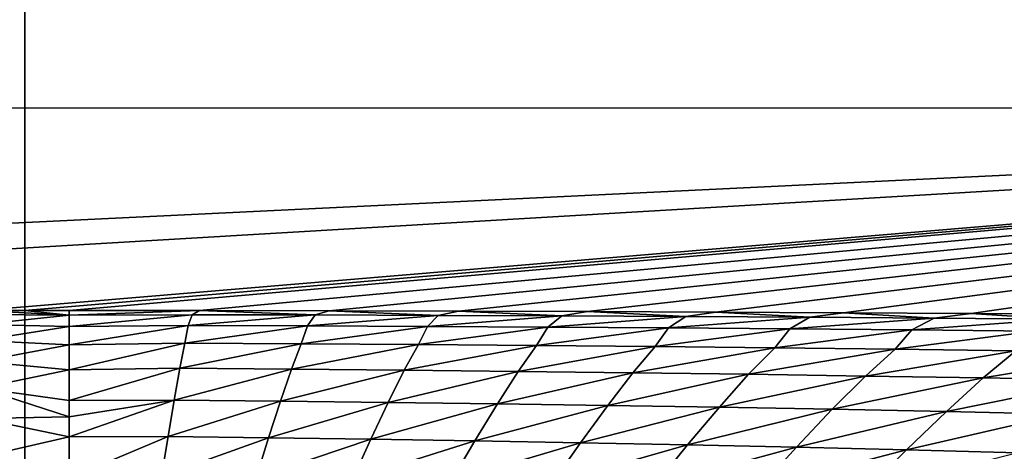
# Model space of a CAD drawing. Header units: metres. Extents: x -105 to 105, y -71 to 59.
# Tile 39 of 117: x -0.0012 to 0.2244, y -58.1848 to -58.086. Entities that reach past the tile are written whole.
import ezdxf

# ---------------------------------------------------------------- set-up
doc = ezdxf.new("R2010")
doc.units = ezdxf.units.M
doc.layers.add('solid_WAMAS_150_SW0001', color=7, linetype='CONTINUOUS')

msp = doc.modelspace()

# ---------------------------------------------------------------- linework, layer by layer
at = {"layer": 'solid_WAMAS_150_SW0001'}
for points in [[(-2.882664, -49.349998, 16.568638), (-2.881144, -66.428413, 16.56883), (0, -66.428406, 16.75)], [(0, -49.349998, 16.75), (-2.882664, -49.349998, 16.568638), (0, -66.428406, 16.75)], [(0, -49.349998, 16.75), (0, -66.428406, 16.75), (2.881112, -66.428406, 16.568834)], [(2.882664, -49.349998, 16.568638), (0, -49.349998, 16.75), (2.881112, -66.428406, 16.568834)], [(-0.542133, -58.106205, -58.635784), (-0.001346, -58.037113, -34.698738), (0.012598, -58.037113, -34.698727)], [(-0.542133, -58.106205, -58.635784), (0.012598, -58.037113, -34.698727), (0.542783, -58.106274, -58.635303)], [(0.542783, -58.106274, -58.635303), (0.012598, -58.037113, -34.698727), (1.382855, -58.079491, -34.722027)], [(-0.542133, -58.106205, -58.635784), (0.542783, -58.106274, -58.635303), (-0.502927, -58.156723, -82.569099)], [(0.542783, -58.106274, -58.635303), (-0.259504, -58.153587, -82.569412), (-0.502927, -58.156723, -82.569099)], [(0.542783, -58.106274, -58.635303), (-0.010163, -58.152554, -82.569565), (-0.259504, -58.153587, -82.569412)], [(0.542783, -58.106274, -58.635303), (0, -58.152554, -82.569565), (-0.010163, -58.152554, -82.569565)], [(0.542783, -58.106274, -58.635303), (0.010163, -58.152554, -82.569565), (0, -58.152554, -82.569565)], [(0.542783, -58.106274, -58.635303), (0.040007, -58.152576, -82.56955), (0.010163, -58.152554, -82.569565)], [(0.542783, -58.106274, -58.635303), (0.069743, -58.152626, -82.569534), (0.040007, -58.152576, -82.56955)], [(0.542783, -58.106274, -58.635303), (0.099371, -58.152702, -82.569519), (0.069743, -58.152626, -82.569534)], [(0.542783, -58.106274, -58.635303), (0.128891, -58.152805, -82.569496), (0.099371, -58.152702, -82.569519)], [(0.542783, -58.106274, -58.635303), (0.158302, -58.152939, -82.569473), (0.128891, -58.152805, -82.569496)], [(0.542783, -58.106274, -58.635303), (0.187604, -58.153099, -82.56945), (0.158302, -58.152939, -82.569473)], [(0.542783, -58.106274, -58.635303), (0.216796, -58.153286, -82.569427), (0.187604, -58.153099, -82.56945)], [(0.542783, -58.106274, -58.635303), (0.245879, -58.153507, -82.569397), (0.216796, -58.153286, -82.569427)], [(0.010162, -58.153625, -82.706627), (-0.010163, -58.152554, -82.569565), (0, -58.152554, -82.569565)], [(-0.010162, -58.153522, -82.696968), (-0.010163, -58.152554, -82.569565), (0.010162, -58.153625, -82.706627)], [(-0.010162, -58.155827, -82.828461), (-0.010162, -58.153522, -82.696968), (0.010162, -58.153625, -82.706627)], [(0, -58.152554, -82.569565), (0.010163, -58.152554, -82.569565), (0.010162, -58.153625, -82.706627)], [(0.010162, -58.153625, -82.706627), (0.010163, -58.152554, -82.569565), (0.040007, -58.152576, -82.56955)], [(0.038289, -58.153553, -82.699539), (0.010162, -58.153625, -82.706627), (0.040007, -58.152576, -82.56955)], [(0.038289, -58.153553, -82.699539), (0.010162, -58.15625, -82.848282), (0.010162, -58.153625, -82.706627)], [(0.038289, -58.153553, -82.699539), (0.037392, -58.156002, -82.836769), (0.010162, -58.15625, -82.848282)], [(0.038289, -58.153553, -82.699539), (0.066479, -58.153614, -82.70079), (0.037392, -58.156002, -82.836769)], [(0.038289, -58.153553, -82.699539), (0.040007, -58.152576, -82.56955), (0.066479, -58.153614, -82.70079)], [(0.066479, -58.153614, -82.70079), (0.040007, -58.152576, -82.56955), (0.069743, -58.152626, -82.569534)], [(0.066479, -58.153614, -82.70079), (0.069743, -58.152626, -82.569534), (0.094731, -58.153698, -82.702072)], [(0.094731, -58.153698, -82.702072), (0.069743, -58.152626, -82.569534), (0.099371, -58.152702, -82.569519)], [(0.094731, -58.153698, -82.702072), (0.099371, -58.152702, -82.569519), (0.123045, -58.153812, -82.703407)], [(0.123045, -58.153812, -82.703407), (0.099371, -58.152702, -82.569519), (0.128891, -58.152805, -82.569496)], [(0.123045, -58.153812, -82.703407), (0.128891, -58.152805, -82.569496), (0.151417, -58.153954, -82.704781)], [(0.151417, -58.153954, -82.704781), (0.128891, -58.152805, -82.569496), (0.158302, -58.152939, -82.569473)], [(0.151417, -58.153954, -82.704781), (0.158302, -58.152939, -82.569473), (0.179846, -58.154121, -82.706192)], [(0.179846, -58.154121, -82.706192), (0.158302, -58.152939, -82.569473), (0.187604, -58.153099, -82.56945)], [(0.179846, -58.154121, -82.706192), (0.187604, -58.153099, -82.56945), (0.208331, -58.15432, -82.707642)], [(0.208331, -58.15432, -82.707642), (0.187604, -58.153099, -82.56945), (0.216796, -58.153286, -82.569427)], [(0.208331, -58.15432, -82.707642), (0.216796, -58.153286, -82.569427), (0.236869, -58.154549, -82.709122)], [(0.236869, -58.154549, -82.709122), (0.216796, -58.153286, -82.569427), (0.245879, -58.153507, -82.569397)], [(-0.010162, -58.155827, -82.828461), (0.010162, -58.153625, -82.706627), (0.010162, -58.15625, -82.848282)], [(0.066479, -58.153614, -82.70079), (0.064744, -58.156097, -82.839066), (0.037392, -58.156002, -82.836769)], [(0.066479, -58.153614, -82.70079), (0.094731, -58.153698, -82.702072), (0.064744, -58.156097, -82.839066)], [(0.094731, -58.153698, -82.702072), (0.092215, -58.156223, -82.841461), (0.064744, -58.156097, -82.839066)], [(0.094731, -58.153698, -82.702072), (0.123045, -58.153812, -82.703407), (0.092215, -58.156223, -82.841461)], [(0.123045, -58.153812, -82.703407), (0.119802, -58.156376, -82.843956), (0.092215, -58.156223, -82.841461)], [(0.123045, -58.153812, -82.703407), (0.151417, -58.153954, -82.704781), (0.119802, -58.156376, -82.843956)], [(0.151417, -58.153954, -82.704781), (0.147502, -58.156559, -82.846535), (0.119802, -58.156376, -82.843956)], [(0.151417, -58.153954, -82.704781), (0.179846, -58.154121, -82.706192), (0.147502, -58.156559, -82.846535)], [(0.179846, -58.154121, -82.706192), (0.175311, -58.156773, -82.849197), (0.147502, -58.156559, -82.846535)], [(0.179846, -58.154121, -82.706192), (0.208331, -58.15432, -82.707642), (0.175311, -58.156773, -82.849197)], [(0.208331, -58.15432, -82.707642), (0.203228, -58.157021, -82.851944), (0.175311, -58.156773, -82.849197)], [(0.208331, -58.15432, -82.707642), (0.236869, -58.154549, -82.709122), (0.203228, -58.157021, -82.851944)], [(0.236869, -58.154549, -82.709122), (0.231248, -58.157295, -82.854774), (0.203228, -58.157021, -82.851944)], [(-0.010162, -58.159428, -82.963715), (-0.010162, -58.155827, -82.828461), (0.010162, -58.15625, -82.848282)], [(-0.010162, -58.159428, -82.963715), (0.010162, -58.15625, -82.848282), (0.010162, -58.16045, -82.995201)], [(0.037392, -58.156002, -82.836769), (0.010162, -58.16045, -82.995201), (0.010162, -58.15625, -82.848282)], [(0.037392, -58.156002, -82.836769), (0.036654, -58.160053, -82.982445), (0.010162, -58.16045, -82.995201)], [(0.037392, -58.156002, -82.836769), (0.064744, -58.156097, -82.839066), (0.036654, -58.160053, -82.982445)], [(0.064744, -58.156097, -82.839066), (0.063334, -58.160202, -82.985611), (0.036654, -58.160053, -82.982445)], [(0.064744, -58.156097, -82.839066), (0.092215, -58.156223, -82.841461), (0.063334, -58.160202, -82.985611)], [(0.092215, -58.156223, -82.841461), (0.090197, -58.160381, -82.98893), (0.063334, -58.160202, -82.985611)], [(0.092215, -58.156223, -82.841461), (0.119802, -58.156376, -82.843956), (0.090197, -58.160381, -82.98893)], [(0.119802, -58.156376, -82.843956), (0.117239, -58.160595, -82.992409), (0.090197, -58.160381, -82.98893)], [(0.119802, -58.156376, -82.843956), (0.147502, -58.156559, -82.846535), (0.117239, -58.160595, -82.992409)], [(0.147502, -58.156559, -82.846535), (0.144453, -58.160843, -82.996033), (0.117239, -58.160595, -82.992409)], [(0.147502, -58.156559, -82.846535), (0.175311, -58.156773, -82.849197), (0.144453, -58.160843, -82.996033)], [(0.175311, -58.156773, -82.849197), (0.171836, -58.161125, -82.999794), (0.144453, -58.160843, -82.996033)], [(0.175311, -58.156773, -82.849197), (0.203228, -58.157021, -82.851944), (0.171836, -58.161125, -82.999794)], [(0.203228, -58.157021, -82.851944), (0.199383, -58.161442, -83.0037), (0.171836, -58.161125, -82.999794)], [(0.203228, -58.157021, -82.851944), (0.231248, -58.157295, -82.854774), (0.199383, -58.161442, -83.0037)], [(0.231248, -58.157295, -82.854774), (0.227087, -58.1618, -83.007729), (0.199383, -58.161442, -83.0037)], [(-0.010161, -58.16428, -83.102524), (-0.010162, -58.159428, -82.963715), (0.010162, -58.16045, -82.995201)], [(0.036654, -58.160053, -82.982445), (0.010161, -58.166203, -83.147469), (0.010162, -58.16045, -82.995201)], [(0.036654, -58.160053, -82.982445), (0.035491, -58.16581, -83.13752), (0.010161, -58.166203, -83.147469)], [(0.036654, -58.160053, -82.982445), (0.063334, -58.160202, -82.985611), (0.035491, -58.16581, -83.13752)], [(0.063334, -58.160202, -82.985611), (0.061077, -58.166008, -83.141281), (0.035491, -58.16581, -83.13752)], [(0.063334, -58.160202, -82.985611), (0.090197, -58.160381, -82.98893), (0.061077, -58.166008, -83.141281)], [(-0.010161, -58.16428, -83.102524), (0.010162, -58.16045, -82.995201), (0.010161, -58.166203, -83.147469)], [(0.090197, -58.160381, -82.98893), (0.086912, -58.166248, -83.145271), (0.061077, -58.166008, -83.141281)], [(0.090197, -58.160381, -82.98893), (0.117239, -58.160595, -82.992409), (0.086912, -58.166248, -83.145271)], [(0.117239, -58.160595, -82.992409), (0.112988, -58.166519, -83.149467), (0.086912, -58.166248, -83.145271)], [(0.117239, -58.160595, -82.992409), (0.144453, -58.160843, -82.996033), (0.112988, -58.166519, -83.149467)], [(0.144453, -58.160843, -82.996033), (0.139298, -58.166836, -83.153885), (0.112988, -58.166519, -83.149467)], [(0.144453, -58.160843, -82.996033), (0.171836, -58.161125, -82.999794), (0.139298, -58.166836, -83.153885)], [(0.171836, -58.161125, -82.999794), (0.165836, -58.167187, -83.158493), (0.139298, -58.166836, -83.153885)], [(0.171836, -58.161125, -82.999794), (0.199383, -58.161442, -83.0037), (0.165836, -58.167187, -83.158493)], [(0.199383, -58.161442, -83.0037), (0.192595, -58.167583, -83.1633), (0.165836, -58.167187, -83.158493)], [(0.199383, -58.161442, -83.0037), (0.227087, -58.1618, -83.007729), (0.192595, -58.167583, -83.1633)], [(0.227087, -58.1618, -83.007729), (0.219567, -58.168018, -83.168297), (0.192595, -58.167583, -83.1633)], [(0.227087, -58.1618, -83.007729), (0.254945, -58.162193, -83.011887), (0.219567, -58.168018, -83.168297)], [(0.254945, -58.162193, -83.011887), (0.246746, -58.168499, -83.17347), (0.219567, -58.168018, -83.168297)], [(-0.010161, -58.170338, -83.244522), (-0.010161, -58.16428, -83.102524), (0.010161, -58.166203, -83.147469)], [(-0.010161, -58.170338, -83.244522), (0.010161, -58.166203, -83.147469), (0.010161, -58.173149, -83.300705)], [(0.035491, -58.16581, -83.13752), (0.010161, -58.173149, -83.300705), (0.010161, -58.166203, -83.147469)], [(0.035491, -58.16581, -83.13752), (0.034203, -58.173077, -83.298843), (0.010161, -58.173149, -83.300705)], [(0.035491, -58.16581, -83.13752), (0.061077, -58.166008, -83.141281), (0.034203, -58.173077, -83.298843)], [(0.061077, -58.166008, -83.141281), (0.058573, -58.173325, -83.302986), (0.034203, -58.173077, -83.298843)], [(0.061077, -58.166008, -83.141281), (0.086912, -58.166248, -83.145271), (0.058573, -58.173325, -83.302986)], [(0.086912, -58.166248, -83.145271), (0.083262, -58.173611, -83.307426), (0.058573, -58.173325, -83.302986)], [(0.086912, -58.166248, -83.145271), (0.112988, -58.166519, -83.149467), (0.083262, -58.173611, -83.307426)], [(0.112988, -58.166519, -83.149467), (0.108259, -58.173939, -83.312149), (0.083262, -58.173611, -83.307426)], [(0.112988, -58.166519, -83.149467), (0.139298, -58.166836, -83.153885), (0.108259, -58.173939, -83.312149)], [(0.139298, -58.166836, -83.153885), (0.133557, -58.174316, -83.317154), (0.108259, -58.173939, -83.312149)], [(0.139298, -58.166836, -83.153885), (0.165836, -58.167187, -83.158493), (0.133557, -58.174316, -83.317154)], [(0.165836, -58.167187, -83.158493), (0.159145, -58.174732, -83.322426), (0.133557, -58.174316, -83.317154)], [(0.165836, -58.167187, -83.158493), (0.192595, -58.167583, -83.1633), (0.159145, -58.174732, -83.322426)], [(0.192595, -58.167583, -83.1633), (0.185014, -58.175201, -83.327957), (0.159145, -58.174732, -83.322426)], [(0.192595, -58.167583, -83.1633), (0.219567, -58.168018, -83.168297), (0.185014, -58.175201, -83.327957)], [(0.219567, -58.168018, -83.168297), (0.211155, -58.175713, -83.33374), (0.185014, -58.175201, -83.327957)], [(0.219567, -58.168018, -83.168297), (0.246746, -58.168499, -83.17347), (0.211155, -58.175713, -83.33374)], [(0.246746, -58.168499, -83.17347), (0.237559, -58.176277, -83.339752), (0.211155, -58.175713, -83.33374)], [(-0.010161, -58.170338, -83.244522), (0.010161, -58.173149, -83.300705), (0.010161, -58.176918, -83.375771)], [(-0.010161, -58.177338, -83.3862), (-0.010161, -58.170338, -83.244522), (0.010161, -58.176918, -83.375771)], [(0.034203, -58.173077, -83.298843), (0.010161, -58.181503, -83.461479), (0.010161, -58.176918, -83.375771)], [(0.034203, -58.173077, -83.298843), (0.032801, -58.181454, -83.460236), (0.010161, -58.181503, -83.461479)], [(0.034203, -58.173077, -83.298843), (0.010161, -58.176918, -83.375771), (0.010161, -58.173149, -83.300705)], [(0.034203, -58.173077, -83.298843), (0.058573, -58.173325, -83.302986), (0.032801, -58.181454, -83.460236)], [(0.058573, -58.173325, -83.302986), (0.055847, -58.18174, -83.464615), (0.032801, -58.181454, -83.460236)], [(0.058573, -58.173325, -83.302986), (0.083262, -58.173611, -83.307426), (0.055847, -58.18174, -83.464615)], [(0.083262, -58.173611, -83.307426), (0.079289, -58.182072, -83.469376), (0.055847, -58.18174, -83.464615)], [(0.083262, -58.173611, -83.307426), (0.108259, -58.173939, -83.312149), (0.079289, -58.182072, -83.469376)], [(0.108259, -58.173939, -83.312149), (0.103114, -58.182453, -83.474503), (0.079289, -58.182072, -83.469376)], [(0.108259, -58.173939, -83.312149), (0.133557, -58.174316, -83.317154), (0.103114, -58.182453, -83.474503)], [(0.133557, -58.174316, -83.317154), (0.12731, -58.182884, -83.479988), (0.103114, -58.182453, -83.474503)], [(0.133557, -58.174316, -83.317154), (0.159145, -58.174732, -83.322426), (0.12731, -58.182884, -83.479988)], [(0.159145, -58.174732, -83.322426), (0.151865, -58.183365, -83.485825), (0.12731, -58.182884, -83.479988)], [(0.159145, -58.174732, -83.322426), (0.185014, -58.175201, -83.327957), (0.151865, -58.183365, -83.485825)], [(0.185014, -58.175201, -83.327957), (0.176768, -58.183899, -83.491982), (0.151865, -58.183365, -83.485825)], [(0.185014, -58.175201, -83.327957), (0.211155, -58.175713, -83.33374), (0.176768, -58.183899, -83.491982)], [(0.211155, -58.175713, -83.33374), (0.202006, -58.184486, -83.498459), (0.176768, -58.183899, -83.491982)], [(0.211155, -58.175713, -83.33374), (0.237559, -58.176277, -83.339752), (0.202006, -58.184486, -83.498459)], [(-0.010161, -58.177338, -83.3862), (0.010161, -58.176918, -83.375771), (0.010161, -58.181503, -83.461479)], [(-0.010161, -58.186188, -83.544342), (-0.010161, -58.177338, -83.3862), (0.010161, -58.181503, -83.461479)], [(0.237559, -58.176277, -83.339752), (0.227567, -58.185131, -83.505241), (0.202006, -58.184486, -83.498459)], [(-0.010161, -58.186188, -83.544342), (0.010161, -58.181503, -83.461479), (0.010161, -58.190968, -83.622665)], [(0.032801, -58.181454, -83.460236), (0.010161, -58.190968, -83.622665), (0.010161, -58.181503, -83.461479)], [(0.032801, -58.181454, -83.460236), (0.031315, -58.19054, -83.615501), (0.010161, -58.190968, -83.622665)], [(0.032801, -58.181454, -83.460236), (0.055847, -58.18174, -83.464615), (0.031315, -58.19054, -83.615501)], [(0.055847, -58.18174, -83.464615), (0.052967, -58.190868, -83.620079), (0.031315, -58.19054, -83.615501)], [(0.055847, -58.18174, -83.464615), (0.079289, -58.182072, -83.469376), (0.052967, -58.190868, -83.620079)], [(0.079289, -58.182072, -83.469376), (0.0751, -58.191246, -83.625137), (0.052967, -58.190868, -83.620079)], [(0.079289, -58.182072, -83.469376), (0.103114, -58.182453, -83.474503), (0.0751, -58.191246, -83.625137)], [(0.103114, -58.182453, -83.474503), (0.0977, -58.191681, -83.630661), (0.0751, -58.191246, -83.625137)], [(0.103114, -58.182453, -83.474503), (0.12731, -58.182884, -83.479988), (0.0977, -58.191681, -83.630661)], [(0.12731, -58.182884, -83.479988), (0.120752, -58.192169, -83.636627), (0.0977, -58.191681, -83.630661)], [(0.12731, -58.182884, -83.479988), (0.151865, -58.183365, -83.485825), (0.120752, -58.192169, -83.636627)], [(0.151865, -58.183365, -83.485825), (0.144241, -58.192719, -83.643028), (0.120752, -58.192169, -83.636627)], [(0.151865, -58.183365, -83.485825), (0.176768, -58.183899, -83.491982), (0.144241, -58.192719, -83.643028)], [(0.176768, -58.183899, -83.491982), (0.168151, -58.193329, -83.649841), (0.144241, -58.192719, -83.643028)], [(0.176768, -58.183899, -83.491982), (0.202006, -58.184486, -83.498459), (0.168151, -58.193329, -83.649841)], [(0.202006, -58.184486, -83.498459), (0.192468, -58.194, -83.657059), (0.168151, -58.193329, -83.649841)], [(0.202006, -58.184486, -83.498459), (0.227567, -58.185131, -83.505241), (0.192468, -58.194, -83.657059)]]:
    msp.add_3dface(points, dxfattribs=at)

doc.saveas('drawing.dxf')
